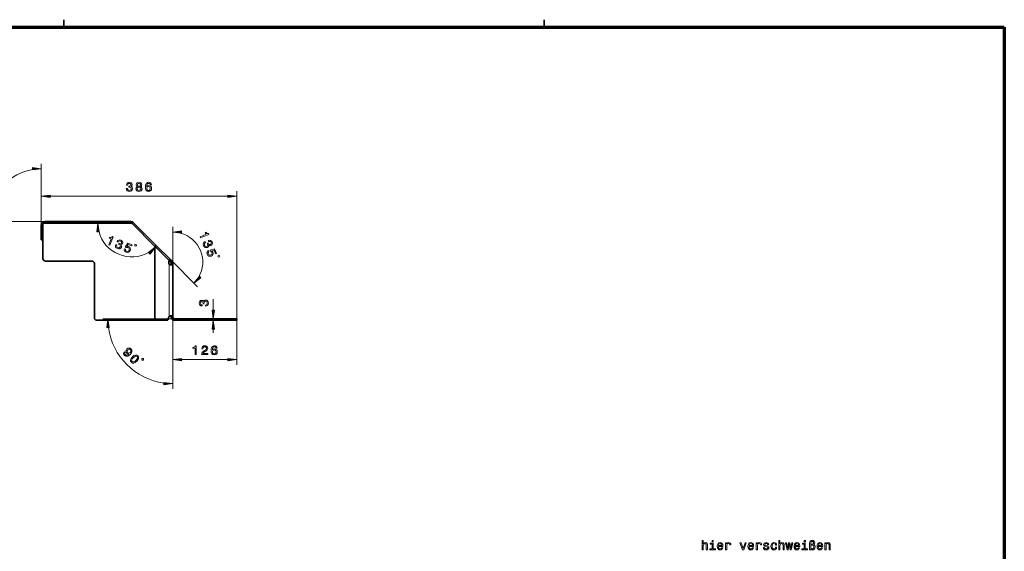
# Model space of a CAD drawing. Extents: x 5 to 2705, y 5 to 648.
# Tile 49 of 50: x 443 to 833, y 379 to 589. Entities that reach past the tile are written whole.
import ezdxf

# ---------------------------------------------------------------- set-up
doc = ezdxf.new("R2010")
doc.units = 0
doc.linetypes.add('DASHDOT', pattern=[18.5, 12, -3, 0.5, -3])

msp = doc.modelspace()

# ---------------------------------------------------------------- linework, layer by layer
at = {"color": 7, "lineweight": 35}
for p, q in [((461, 586), (461, 589)), ((651, 586), (651, 589)), ((452.03595, 502.995453), (452.03595, 507.808807)), ((452.635925, 507.82193), (452.635925, 507.808929)), ((452.635925, 502.995453), (452.635925, 507.808807)), ((453.382446, 508.568817), (453.395813, 508.568817)), ((453.395935, 509.168823), (487.435944, 509.168823)), ((453.395935, 508.568817), (487.435944, 508.568817)), ((475.689178, 508.568817), (467.182709, 508.568817)), ((487.435944, 509.168823), (487.472595, 509.168823)), ((487.435944, 508.568817), (487.472595, 508.568817)), ((487.472534, 508.568817), (487.485901, 508.568817)), ((488.008026, 508.348206), (488.009888, 508.346344)), ((488.434265, 508.770477), (488.01001, 508.346222)), ((497.011658, 499.344543), (488.01001, 508.346222)), ((497.435944, 499.768829), (488.434265, 508.770477)), ((452.03595, 501.995453), (452.03595, 502.995453)), ((452.635925, 501.995453), (452.635925, 502.995453)), ((452.03595, 501.995453), (452.635925, 501.995453)), ((452.635925, 501.995514), (452.635925, 494.568817)), ((497.435944, 499.768829), (497.011658, 499.344543)), ((497.011658, 499.344543), (497.082397, 499.273834)), ((497.011658, 471.128082), (497.011658, 499.103149)), ((497.182343, 499.173889), (497.082397, 499.273834)), ((497.182373, 499.173859), (502.466125, 493.890076)), ((497.435944, 499.768829), (497.506653, 499.69812)), ((502.958893, 494.24585), (497.506653, 499.69812)), ((453.635925, 493.568817), (472.03595, 493.568817)), ((473.03595, 471.128082), (473.03595, 492.568817)), ((502.534637, 493.821564), (502.466217, 493.890015)), ((502.534637, 493.821564), (502.805542, 493.55069)), ((502.805542, 493.55069), (503.213348, 493.142883)), ((502.958893, 494.24585), (503.229828, 493.974945)), ((503.637604, 493.567169), (503.213348, 493.142883)), ((503.229828, 493.974945), (503.637604, 493.567169)), ((504.03595, 492.605499), (503.435944, 492.605499)), ((503.435944, 492.605499), (503.435944, 492.339386)), ((504.03595, 492.339386), (503.435944, 492.339386)), ((504.03595, 492.605499), (504.03595, 492.339386)), ((504.03595, 471.652618), (504.03595, 492.339386)), ((503.435944, 471.652618), (503.435944, 471.488068)), ((504.03595, 471.652618), (503.435944, 471.652618)), ((504.03595, 471.488068), (503.435944, 471.488068)), ((504.03595, 471.652618), (504.03595, 471.488068)), ((474.03595, 470.128082), (498.011536, 470.128082)), ((498.011658, 470.128082), (501.850464, 470.128082)), ((504.795929, 470.728088), (505.195129, 470.728088)), ((504.795929, 470.728088), (504.795929, 470.128082)), ((504.795929, 470.128082), (505.195129, 470.128082)), ((505.195129, 470.728088), (505.582275, 470.728088)), ((505.195129, 470.128082), (505.582275, 470.128082)), ((528.329895, 470.728088), (505.582275, 470.728088)), ((528.329895, 470.128082), (505.582275, 470.128082)), ((527.329895, 470.128082), (526.929871, 470.128082)), ((527.329895, 470.128082), (528.729919, 470.128082)), ((528.329895, 470.728088), (529.329895, 470.728088)), ((528.329895, 470.128082), (529.329895, 470.128082)), ((529.329895, 470.128082), (528.729919, 470.128082)), ((529.329895, 470.728088), (529.329895, 470.128082))]:
    msp.add_line(p, q, dxfattribs=at)
at = {"color": 7, "lineweight": 70}
for p, q in [((8.000006, 586), (833, 586)), ((833, 586), (833, 8))]:
    msp.add_line(p, q, dxfattribs=at)
at = {"color": 7, "lineweight": 13}
for p, q in [((452.03595, 507.808807), (452.03595, 532.038879)), ((452.03595, 507.808807), (452.03595, 521.168823)), ((455.505981, 519.168823), (525.859863, 519.168823)), ((529.329895, 470.728088), (529.329895, 521.168823)), ((453.395935, 509.168823), (429.165863, 509.168823)), ((487.435944, 509.168823), (487.435944, 508.568817)), ((487.472595, 509.168823), (487.472595, 508.568817)), ((504.03595, 492.339386), (504.03595, 507.041473)), ((452.03595, 502.995453), (452.635925, 502.995453)), ((497.011658, 499.344543), (498.65033, 497.705902)), ((497.506653, 499.69812), (497.082397, 499.273834)), ((502.958893, 494.24585), (502.534637, 493.821564)), ((502.675934, 471.652618), (502.675934, 492.339386)), ((503.229828, 493.974945), (502.805542, 493.55069)), ((502.958893, 494.24585), (513.845398, 483.359375)), ((520.03595, 474.198151), (520.03595, 478.494324)), ((504.03595, 471.652618), (504.03595, 443.092834)), ((504.03595, 471.652618), (504.03595, 452.568817)), ((505.582275, 470.728088), (476.400696, 470.728088)), ((505.195129, 470.728088), (505.195129, 470.128082)), ((505.582275, 470.728088), (505.582275, 470.128082)), ((520.03595, 470.128082), (520.03595, 470.728088)), ((528.329895, 470.728088), (528.329895, 470.128082)), ((529.329895, 470.128082), (529.329895, 452.568817)), ((520.03595, 465.128082), (520.03595, 466.65802)), ((507.505981, 454.568817), (525.859863, 454.568817))]:
    msp.add_line(p, q, dxfattribs=at)
at = {"color": 7, "linetype": 'DASHDOT', "lineweight": 13, "ltscale": 0.018003}
for p, q in [((487.435944, 509.228821), (487.435944, 508.508698)), ((505.582275, 470.788116), (505.582275, 470.067993)), ((528.329895, 470.788116), (528.329895, 470.067993))]:
    msp.add_line(p, q, dxfattribs=at)
at = {"color": 7, "linetype": 'DASHDOT', "lineweight": 13, "ltscale": 0.017999}
msp.add_line((451.975952, 502.995453), (452.695923, 502.995453), dxfattribs=at)
at = {"color": 7, "linetype": 'DASHDOT', "lineweight": 13, "ltscale": 0.021}
msp.add_line((497.591492, 499.782959), (496.997528, 499.188995), dxfattribs=at)
at = {"color": 7, "linetype": 'DASHDOT', "lineweight": 13, "ltscale": 0.029494}
msp.add_line((503.163879, 494.450836), (502.329651, 493.616608), dxfattribs=at)
at = {"color": 7, "lineweight": 13}
for points in [[(448.565857, 529.582031), (452.03595, 530.038879), (448.565857, 530.495728)], [(485.675995, 522.26825), (485.675995, 522.23291), (485.756683, 521.748779), (485.993713, 521.385681), (486.366913, 521.153687), (486.861145, 521.067993), (487.385651, 521.153687), (487.779022, 521.37561), (488.031189, 521.728638), (488.121948, 522.182495), (488.081604, 522.480042), (487.970673, 522.722168), (487.789124, 522.908752), (487.547028, 523.044922), (487.874847, 523.317261), (487.990845, 523.750977), (487.915192, 524.144348), (487.698334, 524.441895), (487.345306, 524.628479), (486.861145, 524.694031), (486.407257, 524.613342), (486.059296, 524.391479), (485.832336, 524.038452), (485.756683, 523.569397), (485.756683, 523.534119), (486.205536, 523.534119), (486.24588, 523.856873), (486.377014, 524.088867), (486.588806, 524.230042), (486.886383, 524.280518), (487.148621, 524.240173), (487.340271, 524.134277), (487.456268, 523.962769), (487.501648, 523.730774), (487.456268, 523.483643), (487.335205, 523.317261), (487.123413, 523.21637), (486.835938, 523.186096), (486.639252, 523.191162), (486.639252, 522.792725), (486.886383, 522.802856), (487.204102, 522.757446), (487.441132, 522.636414), (487.582336, 522.439697), (487.632782, 522.182495), (487.577301, 521.890015), (487.43103, 521.673157), (487.199066, 521.536987), (486.891418, 521.491577), (486.5737, 521.541992), (486.341705, 521.693298), (486.195435, 521.935425), (486.139984, 522.26825)], [(490.057556, 523.054993), (489.800354, 522.913757), (489.62384, 522.717102), (489.512878, 522.469971), (489.4776, 522.172424), (489.558289, 521.723572), (489.790283, 521.37561), (490.168518, 521.153687), (490.682922, 521.067993), (491.192291, 521.153687), (491.570526, 521.37561), (491.802521, 521.723572), (491.888245, 522.172424), (491.8479, 522.469971), (491.742004, 522.717102), (491.560425, 522.913757), (491.308289, 523.054993), (491.51001, 523.176025), (491.651215, 523.342468), (491.736938, 523.544189), (491.767212, 523.791321), (491.686523, 524.149353), (491.474701, 524.436829), (491.131775, 524.623413), (490.682922, 524.694031), (490.229034, 524.623413), (489.886078, 524.436829), (489.66922, 524.149353), (489.593567, 523.791321), (489.618805, 523.544189), (489.704529, 523.342468)], [(489.961731, 522.182495), (490.007141, 522.449829), (490.153381, 522.65155), (490.38031, 522.782654), (490.682922, 522.828064), (490.980469, 522.782654), (491.207397, 522.65155), (491.353668, 522.449829), (491.404114, 522.182495), (491.353668, 521.89502), (491.207397, 521.678223), (490.980469, 521.536987), (490.682922, 521.491577), (490.38031, 521.536987), (490.153381, 521.678223), (490.007141, 521.89502)], [(490.072693, 523.750977), (490.113037, 523.972839), (490.23407, 524.144348), (490.42572, 524.250244), (490.682922, 524.290588), (490.935089, 524.250244), (491.126709, 524.144348), (491.247742, 523.972839), (491.293152, 523.750977), (491.247742, 523.523987), (491.126709, 523.347473), (490.935089, 523.231506), (490.682922, 523.196167), (490.42572, 523.236572), (490.23407, 523.347473), (490.113037, 523.523987)], [(495.629303, 523.725708), (495.533508, 524.134277), (495.311584, 524.436829), (494.968658, 524.628479), (494.524841, 524.694031), (494.227295, 524.658752), (493.970093, 524.562927), (493.743164, 524.406555), (493.551514, 524.184692), (493.400208, 523.907288), (493.289246, 523.569397), (493.218658, 523.171021), (493.198486, 522.722168), (493.279175, 522.005981), (493.526306, 521.486572), (493.924713, 521.173889), (494.46936, 521.067993), (494.958557, 521.158752), (495.331757, 521.395752), (495.573853, 521.768982), (495.659576, 522.243042), (495.573853, 522.722168), (495.341858, 523.090271), (494.983765, 523.322266), (494.539978, 523.402954), (494.060852, 523.302124), (493.702789, 523.014648), (493.778442, 523.569397), (493.939819, 523.967834), (494.186951, 524.204834), (494.529907, 524.285522), (494.782043, 524.245178), (494.973694, 524.139282), (495.099792, 523.962769), (495.165344, 523.725708)], [(495.17038, 522.237976), (495.114899, 521.920288), (494.973694, 521.678223), (494.746765, 521.516785), (494.464325, 521.46637), (494.166779, 521.516785), (493.939819, 521.673157), (493.793579, 521.915222), (493.748199, 522.23291), (493.798615, 522.545654), (493.939819, 522.782654), (494.171814, 522.93396), (494.484497, 522.989441), (494.756836, 522.93396), (494.973694, 522.78772), (495.114899, 522.550659)], [(455.505981, 519.625671), (452.03595, 519.168823), (455.505981, 518.711975)], [(525.859863, 518.711975), (529.329895, 519.168823), (525.859863, 519.625671)], [(474.881775, 505.098755), (474.424927, 508.568817), (473.968079, 505.098755)], [(478.718048, 500.026825), (479.142029, 499.851196), (480.491089, 503.108063), (480.174255, 503.239288), (479.972656, 502.989807), (479.7258, 502.868256), (479.423218, 502.862579), (479.05365, 502.971985), (478.916626, 502.641174), (479.671448, 502.328522)], [(507.505981, 505.498322), (504.03595, 505.041473), (507.505981, 504.584625)], [(514.897034, 503.198792), (515.072693, 502.774811), (518.329529, 504.12384), (518.198303, 504.440704), (517.879333, 504.40683), (517.618835, 504.495453), (517.400879, 504.705353), (517.216919, 505.044067), (516.886108, 504.907013), (517.19873, 504.152191)], [(481.500122, 500.064453), (481.486633, 500.03183), (481.375885, 499.55365), (481.455933, 499.127472), (481.711945, 498.770294), (482.135742, 498.501984), (482.653137, 498.380463), (483.101471, 498.434967), (483.469513, 498.664612), (483.727112, 499.049225), (483.80368, 499.339539), (483.793823, 499.605652), (483.697479, 499.847534), (483.52594, 500.065979), (483.933044, 500.192139), (484.206177, 500.548431), (484.286804, 500.940826), (484.200317, 501.298706), (483.945587, 501.606232), (483.523376, 501.852051), (483.073151, 501.951202), (482.666748, 501.879364), (482.32196, 501.640045), (482.072601, 501.235687), (482.059082, 501.203064), (482.473785, 501.031281), (482.634583, 501.314056), (482.844482, 501.47818), (483.094208, 501.527618), (483.388428, 501.460327), (483.615265, 501.322693), (483.751801, 501.15152), (483.793335, 500.9487), (483.74649, 500.71701), (483.609985, 500.506042), (483.434479, 500.398651), (483.200195, 500.386505), (482.923035, 500.468567), (482.743225, 500.548492), (482.590759, 500.18042), (482.822937, 500.095123), (483.099121, 499.931641), (483.27179, 499.729095), (483.326965, 499.493317), (483.275146, 499.23642), (483.111938, 498.987396), (482.893829, 498.843048), (482.62738, 498.806), (482.325806, 498.881775), (482.051575, 499.049957), (481.895142, 499.278534), (481.852661, 499.558136), (481.928772, 499.886902)], [(484.898987, 498.45462), (484.843231, 498.03009), (484.948029, 497.63736), (485.206299, 497.312012), (485.606018, 497.064545), (486.111328, 496.953491), (486.574005, 497.029327), (486.95752, 497.296295), (487.239014, 497.725525), (487.339294, 498.19165), (487.256531, 498.62442), (486.997803, 498.98819), (486.578674, 499.254578), (486.206055, 499.343414), (485.872131, 499.301575), (486.363464, 500.118835), (487.779907, 499.532135), (487.938171, 499.914215), (486.209564, 500.630219), (485.243073, 499.021729), (485.615814, 498.86734), (485.976776, 498.974396), (486.35437, 498.910767), (486.631348, 498.735992), (486.797882, 498.49234), (486.847748, 498.204224), (486.777435, 497.889435), (486.604584, 497.617126), (486.360901, 497.450592), (486.072784, 497.400696), (485.757996, 497.471039), (485.524567, 497.605957), (485.37793, 497.792236), (485.307648, 498.017883), (485.332306, 498.275146)], [(489.09375, 499.517456), (489.309326, 499.428131), (489.614166, 499.554443), (489.703461, 499.77002), (489.577209, 500.07486), (489.361633, 500.164154), (489.056763, 500.037872), (488.967468, 499.822296)], [(495.105438, 496.343384), (497.236115, 499.120117), (494.459351, 496.989441)], [(516.890869, 501.258209), (516.858276, 501.24469), (516.441833, 500.984863), (516.197083, 500.626892), (516.125549, 500.193359), (516.235474, 499.703918), (516.515442, 499.252167), (516.870972, 498.973663), (517.29364, 498.875763), (517.747681, 498.965607), (518.007141, 499.11673), (518.188354, 499.31189), (518.29126, 499.551056), (518.324463, 499.826813), (518.701477, 499.628174), (519.146606, 499.686951), (519.481079, 499.907379), (519.672974, 500.221588), (519.710266, 500.619171), (519.585571, 501.091583), (519.337341, 501.480011), (518.999146, 501.716583), (518.586121, 501.791168), (518.12384, 501.681549), (518.091248, 501.66806), (518.263, 501.253387), (518.57666, 501.33963), (518.841187, 501.307281), (519.052673, 501.165588), (519.213135, 500.910004), (519.276245, 500.652252), (519.251709, 500.434692), (519.137695, 500.261902), (518.940735, 500.131195), (518.695068, 500.078552), (518.494995, 500.126709), (518.32074, 500.283813), (518.182739, 500.537781), (518.112183, 500.721466), (517.74408, 500.56897), (517.847961, 500.344513), (517.927612, 500.0336), (517.906494, 499.768311), (517.778809, 499.562592), (517.560486, 499.417542), (517.269043, 499.356842), (517.012695, 499.408997), (516.798096, 499.571228), (516.638489, 499.838074), (516.563477, 500.150909), (516.614502, 500.423126), (516.782166, 500.650909), (517.06842, 500.829529)], [(518.155945, 497.716492), (517.816284, 497.45575), (517.612671, 497.103912), (517.565247, 496.691254), (517.672913, 496.233643), (517.951721, 495.797791), (518.33252, 495.524261), (518.792419, 495.441833), (519.295044, 495.546326), (519.695557, 495.804993), (519.943054, 496.169556), (520.017273, 496.60968), (519.909302, 497.094452), (519.708618, 497.420776), (519.442932, 497.627319), (520.368286, 497.857758), (520.954956, 496.441315), (521.337036, 496.599579), (520.621033, 498.328186), (518.800232, 497.874207), (518.954651, 497.501495), (519.285522, 497.32193), (519.507568, 497.009949), (519.579834, 496.690552), (519.52533, 496.400452), (519.356812, 496.161438), (519.084534, 495.988617), (518.769775, 495.918274), (518.479675, 495.972809), (518.240662, 496.141266), (518.067871, 496.413605), (517.998169, 496.674072), (518.026184, 496.909454), (518.136047, 497.118744), (518.335388, 497.283173)], [(521.873596, 495.501862), (521.962891, 495.286285), (522.267761, 495.160034), (522.483337, 495.249298), (522.609619, 495.554169), (522.520325, 495.769745), (522.215454, 495.896027), (521.999878, 495.806732)], [(514.561829, 487.550323), (512.431152, 484.77359), (515.207886, 486.904236)], [(516.936523, 475.705414), (516.971802, 475.705414), (517.455994, 475.786102), (517.819092, 476.023132), (518.051086, 476.396332), (518.136841, 476.890564), (518.051086, 477.41507), (517.829163, 477.808441), (517.476135, 478.060577), (517.022278, 478.151398), (516.724731, 478.111023), (516.482605, 478.000092), (516.296021, 477.818512), (516.159851, 477.576447), (515.887512, 477.904266), (515.453796, 478.020264), (515.060425, 477.944611), (514.762878, 477.727753), (514.576294, 477.374725), (514.510742, 476.890564), (514.591431, 476.436676), (514.813354, 476.088684), (515.166321, 475.861755), (515.635376, 475.786102), (515.670654, 475.786102), (515.670654, 476.234955), (515.3479, 476.275299), (515.115906, 476.406403), (514.974731, 476.618225), (514.924255, 476.915802), (514.9646, 477.17804), (515.070557, 477.369659), (515.242004, 477.485657), (515.473999, 477.531067), (515.721069, 477.485657), (515.887512, 477.364655), (515.988403, 477.152832), (516.018677, 476.865356), (516.013611, 476.668671), (516.412048, 476.668671), (516.401917, 476.915802), (516.447327, 477.233521), (516.568359, 477.470551), (516.765076, 477.611755), (517.022278, 477.66217), (517.314758, 477.60672), (517.531616, 477.46048), (517.667786, 477.228455), (517.713196, 476.920807), (517.66272, 476.603119), (517.511475, 476.371124), (517.269348, 476.224884), (516.936523, 476.169373)], [(519.579102, 474.198151), (520.03595, 470.728088), (520.492798, 474.198151)], [(478.857513, 467.258026), (478.400696, 470.728088), (477.943848, 467.258026)], [(520.492798, 466.65802), (520.03595, 470.128082), (519.579102, 466.65802)], [(512.856079, 456.568817), (513.315063, 456.568817), (513.315063, 460.094025), (512.972107, 460.094025), (512.881348, 459.786407), (512.699768, 459.57962), (512.422363, 459.458588), (512.039124, 459.418243), (512.039124, 459.060181), (512.856079, 459.060181)], [(515.452393, 456.568817), (517.857971, 456.568817), (517.857971, 457.002533), (515.956665, 457.002533), (516.062622, 457.239563), (516.244141, 457.436249), (516.803955, 457.794342), (517.101501, 457.945618), (517.434326, 458.162476), (517.671387, 458.414642), (517.807556, 458.712189), (517.857971, 459.050079), (517.772278, 459.473724), (517.535217, 459.806549), (517.172119, 460.018372), (516.703064, 460.094025), (516.218933, 460.008301), (515.850769, 459.771271), (515.61377, 459.393036), (515.533081, 458.893738), (515.533081, 458.823151), (515.992004, 458.823151), (515.992004, 458.863495), (516.037354, 459.206421), (516.173523, 459.458588), (516.390381, 459.619965), (516.677856, 459.675446), (516.970398, 459.625031), (517.187256, 459.498932), (517.32843, 459.302246), (517.378906, 459.055115), (517.343567, 458.823151), (517.247742, 458.626465), (517.086365, 458.454987), (516.864502, 458.30368), (516.566895, 458.142303), (516.072693, 457.82962), (515.724731, 457.496765), (515.517944, 457.093292), (515.452393, 456.583954)], [(521.629333, 459.125732), (521.533508, 459.534241), (521.311584, 459.836823), (520.968628, 460.028473), (520.524841, 460.094025), (520.227295, 460.058746), (519.970093, 459.962921), (519.743164, 459.806549), (519.551514, 459.584656), (519.400208, 459.307281), (519.289246, 458.969391), (519.218628, 458.570984), (519.198486, 458.122131), (519.279175, 457.406006), (519.526306, 456.886536), (519.924683, 456.573883), (520.46936, 456.467957), (520.958557, 456.558746), (521.331787, 456.795776), (521.573853, 457.168976), (521.659546, 457.643036), (521.573853, 458.122131), (521.341858, 458.490265), (520.983765, 458.72229), (520.539978, 458.802979), (520.060852, 458.702087), (519.70282, 458.414642), (519.778442, 458.969391), (519.939819, 459.367828), (520.186951, 459.604858), (520.529907, 459.685547), (520.782043, 459.645172), (520.973694, 459.539276), (521.099792, 459.362762), (521.165344, 459.125732)], [(484.852448, 457.713043), (484.624237, 457.377808), (484.560028, 457.006927), (484.667023, 456.628937), (484.938049, 456.258057), (485.173401, 456.072601), (485.426605, 455.947784), (485.697632, 455.897858), (485.990051, 455.91925), (486.293152, 456.008423), (486.614105, 456.172485), (486.938629, 456.404266), (487.277405, 456.707367), (487.719604, 457.270844), (487.91217, 457.812866), (487.855103, 458.312134), (487.552002, 458.772125), (487.138336, 459.057434), (486.703247, 459.150177), (486.268188, 459.057434), (485.879486, 458.782837), (485.594208, 458.383453), (485.501495, 457.955505), (485.587067, 457.54184), (485.850952, 457.170959), (486.253937, 456.903503), (486.713959, 456.857147), (486.261047, 456.518372), (485.865234, 456.350739), (485.522888, 456.35791), (485.230469, 456.543335), (485.069977, 456.753754), (485.012939, 456.967682), (485.048584, 457.181671), (485.180542, 457.384949)], [(486.228973, 458.440521), (486.485718, 458.625946), (486.760315, 458.700836), (487.027771, 458.654449), (487.270264, 458.490417), (487.441437, 458.240784), (487.491364, 457.969757), (487.420044, 457.698761), (487.23819, 457.438446), (486.974304, 457.25296), (486.706818, 457.185211), (486.439362, 457.24585), (486.186188, 457.427765), (486.025696, 457.659515), (485.975769, 457.91629), (486.039978, 458.180176)], [(488.086212, 455.670349), (487.579834, 455.056976), (487.348022, 454.48999), (487.372986, 453.980011), (487.665405, 453.530701), (488.111176, 453.241852), (488.621124, 453.216888), (489.18457, 453.45224), (489.801514, 453.955078), (490.300751, 454.56842), (490.454102, 454.8573), (490.539673, 455.135437), (490.514709, 455.645416), (490.229431, 456.094727), (489.77655, 456.383575), (489.263, 456.404968), (488.696014, 456.173157)], [(488.428558, 455.328003), (488.88858, 455.730988), (489.287994, 455.952057), (489.630341, 455.97345), (489.933441, 455.798737), (490.104614, 455.499176), (490.083221, 455.15683), (489.862122, 454.757446), (489.459167, 454.297394), (488.995544, 453.8909), (488.596161, 453.669769), (488.253815, 453.648346), (487.957825, 453.82312), (487.779541, 454.12265), (487.800934, 454.464996), (488.022003, 454.86441)], [(521.17041, 457.63797), (521.114929, 457.320251), (520.973694, 457.078186), (520.746765, 456.916779), (520.464355, 456.866364), (520.166748, 456.916779), (519.939819, 457.073151), (519.793579, 457.315216), (519.748169, 457.632935), (519.798645, 457.945618), (519.939819, 458.182648), (520.171814, 458.333954), (520.484497, 458.389435), (520.756836, 458.333954), (520.973694, 458.187683), (521.114929, 457.950653)], [(491.779968, 454.508514), (491.944946, 454.343536), (492.274933, 454.343536), (492.439941, 454.508514), (492.439941, 454.838501), (492.274933, 455.003479), (491.944946, 455.003479), (491.779968, 454.838501)], [(507.505981, 455.025665), (504.03595, 454.568817), (507.505981, 454.111969)], [(525.859863, 454.111969), (529.329895, 454.568817), (525.859863, 455.025665)], [(500.565887, 444.635986), (504.03595, 445.092834), (500.565887, 445.549683)], [(713.450623, 379.425903), (713.894409, 379.425903), (713.894409, 380.989319), (713.939819, 381.347382), (714.08606, 381.609619), (714.312988, 381.770996), (714.615601, 381.831512), (714.857666, 381.781097), (715.008972, 381.644928), (715.084656, 381.417969), (715.109863, 381.115387), (715.109863, 379.425903), (715.55365, 379.425903), (715.55365, 381.206177), (715.533508, 381.56424), (715.442688, 381.861786), (715.145142, 382.134125), (714.681152, 382.22995), (714.429016, 382.194641), (714.212158, 382.098816), (714.030579, 381.94751), (713.894409, 381.740753), (713.894409, 383.046936), (713.450623, 383.046936)], [(717.843262, 379.799103), (717.843262, 382.043335), (716.703491, 382.043335), (716.703491, 381.6651), (717.399475, 381.6651), (717.399475, 379.799103), (716.491699, 379.799103), (716.491699, 379.425903), (718.761169, 379.425903), (718.761169, 379.799103)], [(717.858398, 383.046936), (717.389404, 383.046936), (717.389404, 382.542633), (717.858398, 382.542633)], [(719.911011, 380.651398), (721.686218, 380.651398), (721.691284, 380.858185), (721.610596, 381.438141), (721.388672, 381.871857), (721.035645, 382.134125), (720.56665, 382.22995), (720.107666, 382.129059), (719.754639, 381.846649), (719.52771, 381.387726), (719.447021, 380.782532), (719.522644, 380.162201), (719.749634, 379.708313), (720.097595, 379.425903), (720.551514, 379.330078), (720.944885, 379.39563), (721.267639, 379.567108), (721.504639, 379.839447), (721.640808, 380.202545), (721.202087, 380.202545), (721.111267, 380.000824), (720.980164, 379.849548), (720.606995, 379.728485), (720.319519, 379.783966), (720.102661, 379.96048), (719.961426, 380.247955), (719.911011, 380.636292)], [(719.911011, 381.024597), (719.966492, 381.372589), (720.102661, 381.629791), (720.309387, 381.786133), (720.581726, 381.841614), (720.84906, 381.786133), (721.055786, 381.629791), (721.181885, 381.372589), (721.227295, 381.024597)], [(722.725098, 379.425903), (723.168945, 379.425903), (723.168945, 380.974182), (723.214294, 381.347382), (723.350464, 381.614655), (723.572388, 381.776062), (723.869934, 381.831512), (724.091858, 381.796234), (724.25824, 381.695343), (724.359131, 381.523895), (724.394409, 381.291901), (724.843262, 381.291901), (724.782776, 381.700409), (724.616333, 381.99292), (724.338928, 382.169434), (723.960693, 382.22995), (723.703491, 382.189606), (723.481628, 382.088715), (723.284912, 381.917267), (723.128601, 381.685272), (723.128601, 382.134125), (722.725098, 382.134125)], [(729.442688, 379.425903), (729.911743, 379.425903), (730.900208, 382.134125), (730.441284, 382.134125), (729.679749, 379.950409), (728.903076, 382.134125), (728.439087, 382.134125)], [(732.055115, 380.651398), (733.830322, 380.651398), (733.835327, 380.858185), (733.754639, 381.438141), (733.532776, 381.871857), (733.179749, 382.134125), (732.710693, 382.22995), (732.25177, 382.129059), (731.898743, 381.846649), (731.671814, 381.387726), (731.591125, 380.782532), (731.666748, 380.162201), (731.893738, 379.708313), (732.241699, 379.425903), (732.695557, 379.330078), (733.088928, 379.39563), (733.411743, 379.567108), (733.648743, 379.839447), (733.784912, 380.202545), (733.34613, 380.202545), (733.255371, 380.000824), (733.124268, 379.849548), (732.751038, 379.728485), (732.463623, 379.783966), (732.246765, 379.96048), (732.10553, 380.247955), (732.055115, 380.636292)], [(732.055115, 381.024597), (732.110596, 381.372589), (732.246765, 381.629791), (732.453491, 381.786133), (732.72583, 381.841614), (732.993164, 381.786133), (733.19989, 381.629791), (733.325989, 381.372589), (733.371399, 381.024597)], [(734.869202, 379.425903), (735.312988, 379.425903), (735.312988, 380.974182), (735.358398, 381.347382), (735.494568, 381.614655), (735.716492, 381.776062), (736.014038, 381.831512), (736.235901, 381.796234), (736.402344, 381.695343), (736.503235, 381.523895), (736.538513, 381.291901), (736.987366, 381.291901), (736.92688, 381.700409), (736.760437, 381.99292), (736.483032, 382.169434), (736.104797, 382.22995), (735.847595, 382.189606), (735.625671, 382.088715), (735.429016, 381.917267), (735.272705, 381.685272), (735.272705, 382.134125), (734.869202, 382.134125)], [(739.065186, 381.004425), (738.636475, 381.105286), (738.318787, 381.221283), (738.212891, 381.458313), (738.243164, 381.624756), (738.34906, 381.745789), (738.520508, 381.821442), (738.767639, 381.851685), (739.004639, 381.821442), (739.191284, 381.730652), (739.312317, 381.594482), (739.362732, 381.412933), (739.796448, 381.412933), (739.796448, 381.423035), (739.720825, 381.750824), (739.514038, 382.008026), (739.191284, 382.169434), (738.767639, 382.22995), (738.338928, 382.169434), (738.026245, 382.002991), (737.82959, 381.755859), (737.769043, 381.443207), (737.814453, 381.140594), (737.955688, 380.928772), (738.187683, 380.777496), (738.525574, 380.67157), (739.019775, 380.550537), (739.322388, 380.424469), (739.403076, 380.323608), (739.43335, 380.172302), (739.387939, 379.985687), (739.266907, 379.844482), (739.070251, 379.753723), (738.807983, 379.72345), (738.530579, 379.753723), (738.328857, 379.859619), (738.192688, 380.031097), (738.137207, 380.268127), (737.708557, 380.268127), (737.779175, 379.864655), (737.985901, 379.572144), (738.313721, 379.39563), (738.767639, 379.330078), (739.241699, 379.39563), (739.589661, 379.572144), (739.801514, 379.854584), (739.877136, 380.222748), (739.821655, 380.540466), (739.665344, 380.757324), (739.408142, 380.898529)], [(742.499634, 381.23642), (742.938354, 381.23642), (742.847595, 381.639893), (742.630737, 381.957611), (742.292847, 382.154297), (741.854065, 382.22995), (741.369934, 382.129059), (741.00177, 381.846649), (740.769775, 381.387726), (740.689087, 380.77243), (740.764771, 380.162201), (740.991699, 379.708313), (741.349731, 379.425903), (741.838928, 379.330078), (742.272644, 379.405731), (742.610596, 379.617554), (742.842529, 379.950409), (742.94342, 380.394196), (742.519775, 380.394196), (742.444153, 380.111786), (742.302917, 379.899963), (742.101196, 379.768829), (741.854065, 379.728485), (741.546448, 379.794067), (741.324524, 379.995789), (741.188354, 380.323608), (741.143005, 380.787567), (741.188354, 381.241455), (741.32959, 381.569275), (741.556519, 381.770996), (741.854065, 381.841614), (742.116333, 381.796234), (742.312988, 381.680237), (742.444153, 381.488586)], [(743.810852, 379.425903), (744.254639, 379.425903), (744.254639, 380.989319), (744.300049, 381.347382), (744.446289, 381.609619), (744.673218, 381.770996), (744.97583, 381.831512), (745.217896, 381.781097), (745.369202, 381.644928), (745.444885, 381.417969), (745.470093, 381.115387), (745.470093, 379.425903), (745.913879, 379.425903), (745.913879, 381.206177), (745.893677, 381.56424), (745.802917, 381.861786), (745.505371, 382.134125), (745.041382, 382.22995), (744.789246, 382.194641), (744.572388, 382.098816), (744.390808, 381.94751), (744.254639, 381.740753), (744.254639, 383.046936), (743.810852, 383.046936)], [(747.487366, 379.425903), (747.890808, 381.725616), (748.294312, 379.425903), (748.717896, 379.425903), (749.383606, 382.134125), (748.954956, 382.134125), (748.506104, 379.834412), (748.107666, 382.134125), (747.668945, 382.134125), (747.270508, 379.834412), (746.821655, 382.134125), (746.39801, 382.134125), (747.063721, 379.425903)], [(750.27124, 380.651398), (752.046448, 380.651398), (752.051514, 380.858185), (751.970825, 381.438141), (751.748901, 381.871857), (751.395874, 382.134125), (750.92688, 382.22995), (750.467896, 382.129059), (750.114868, 381.846649), (749.887939, 381.387726), (749.807251, 380.782532), (749.882874, 380.162201), (750.109863, 379.708313), (750.457825, 379.425903), (750.911743, 379.330078), (751.305115, 379.39563), (751.627869, 379.567108), (751.864868, 379.839447), (752.001038, 380.202545), (751.562317, 380.202545), (751.471497, 380.000824), (751.340393, 379.849548), (750.967163, 379.728485), (750.679749, 379.783966), (750.462891, 379.96048), (750.321655, 380.247955), (750.27124, 380.636292)], [(750.27124, 381.024597), (750.326721, 381.372589), (750.462891, 381.629791), (750.669617, 381.786133), (750.941956, 381.841614), (751.20929, 381.786133), (751.416016, 381.629791), (751.542114, 381.372589), (751.587524, 381.024597)], [(754.275574, 379.799103), (754.275574, 382.043335), (753.135803, 382.043335), (753.135803, 381.6651), (753.831726, 381.6651), (753.831726, 379.799103), (752.92395, 379.799103), (752.92395, 379.425903), (755.19342, 379.425903), (755.19342, 379.799103)], [(754.290649, 383.046936), (753.821655, 383.046936), (753.821655, 382.542633), (754.290649, 382.542633)], [(755.985229, 379.425903), (756.418945, 379.425903), (756.418945, 381.942474), (756.449158, 382.280365), (756.555115, 382.52243), (756.736633, 382.663666), (757.003906, 382.714081), (757.230896, 382.673737), (757.40741, 382.557739), (757.518372, 382.381226), (757.558716, 382.149231), (757.513306, 381.897095), (757.387207, 381.720581), (757.18042, 381.609619), (756.89801, 381.57431), (756.822388, 381.57431), (756.822388, 381.206177), (756.89801, 381.206177), (757.251038, 381.160767), (757.503235, 381.034698), (757.654541, 380.822876), (757.704956, 380.520294), (757.649475, 380.19751), (757.498169, 379.96048), (757.27124, 379.809174), (756.998901, 379.758759), (756.792114, 379.789001), (756.792114, 379.375458), (757.084595, 379.340179), (757.50824, 379.425903), (757.851196, 379.673035), (758.078125, 380.06134), (758.163879, 380.570709), (758.123535, 380.868256), (758.012573, 381.125458), (757.841125, 381.322144), (757.609131, 381.448242), (757.901611, 381.725616), (758.002502, 382.189606), (757.926819, 382.557739), (757.730164, 382.85025), (757.412415, 383.031799), (757.008972, 383.102417), (756.565186, 383.031799), (756.247437, 382.825043), (756.050781, 382.482086), (755.985229, 382.008026)], [(759.379272, 380.651398), (761.154541, 380.651398), (761.159546, 380.858185), (761.078857, 381.438141), (760.856934, 381.871857), (760.503906, 382.134125), (760.034912, 382.22995), (759.575989, 382.129059), (759.222961, 381.846649), (758.996033, 381.387726), (758.915344, 380.782532), (758.990967, 380.162201), (759.217896, 379.708313), (759.565918, 379.425903), (760.019775, 379.330078), (760.413147, 379.39563), (760.735901, 379.567108), (760.972961, 379.839447), (761.109131, 380.202545), (760.670349, 380.202545), (760.57959, 380.000824), (760.448486, 379.849548), (760.075256, 379.728485), (759.787781, 379.783966), (759.570923, 379.96048), (759.429749, 380.247955), (759.379272, 380.636292)], [(759.379272, 381.024597), (759.434753, 381.372589), (759.570923, 381.629791), (759.77771, 381.786133), (760.050049, 381.841614), (760.317322, 381.786133), (760.524109, 381.629791), (760.650208, 381.372589), (760.695557, 381.024597)], [(762.026978, 379.425903), (762.470764, 379.425903), (762.470764, 380.989319), (762.516174, 381.347382), (762.662415, 381.609619), (762.889404, 381.770996), (763.191956, 381.831512), (763.434021, 381.781097), (763.585327, 381.644928), (763.661011, 381.417969), (763.686218, 381.115387), (763.686218, 379.425903), (764.130005, 379.425903), (764.130005, 381.206177), (764.109863, 381.56424), (764.019043, 381.861786), (763.721497, 382.134125), (763.257568, 382.22995), (763.000305, 382.194641), (762.783447, 382.098816), (762.596863, 381.937439), (762.450623, 381.720581), (762.450623, 382.134125), (762.026978, 382.134125)]]:
    msp.add_lwpolyline(points, close=True, dxfattribs=at)
at = {"color": 7, "lineweight": 35}
for points in [[(503.637451, 491.986694), (503.457245, 492.000916), (503.262421, 492.04248), (503.063232, 492.110382), (502.955597, 492.158936), (502.851135, 492.215607), (502.760864, 492.274048), (502.675934, 492.339386)], [(503.435944, 492.339386), (503.432312, 492.242065), (503.419861, 492.159607), (503.396606, 492.092896), (503.371399, 492.053406), (503.339386, 492.023102)], [(504.03595, 492.339386), (504.033081, 492.272034), (504.023651, 492.211426), (503.998749, 492.141571), (503.958038, 492.084778), (503.900757, 492.041168), (503.853363, 492.019318), (503.799255, 492.003174), (503.722504, 491.990723), (503.637451, 491.986694)], [(502.675934, 471.652618), (502.867432, 471.750122), (503.067017, 471.825989), (503.267212, 471.880768), (503.460144, 471.914307), (503.637543, 471.925812)], [(502.675934, 471.652618), (502.782104, 471.710114), (502.891785, 471.760651), (503.116455, 471.841431), (503.339386, 471.895569)], [(503.339386, 471.895569), (503.370117, 471.871979), (503.394836, 471.841583), (503.413544, 471.804352), (503.426361, 471.760406), (503.435944, 471.652618)], [(503.339752, 471.895355), (503.370392, 471.871735), (503.39502, 471.841339), (503.413635, 471.804138), (503.426392, 471.760193), (503.435944, 471.652618)], [(503.637543, 471.925812), (503.723511, 471.922333), (503.801117, 471.911713), (503.88916, 471.885834), (503.957245, 471.845978), (504.003967, 471.791656), (504.028381, 471.72818), (504.03595, 471.652618)]]:
    msp.add_lwpolyline(points, dxfattribs=at)
at = {"color": 7, "lineweight": 13}
for centre, radius, start, end in [((452.03595, 509.168823), 20.870076, 99.570989, 170.428984), ((487.787415, 508.568817), 13.362475, 195.049757, 299.95024), ((504.03595, 493.168823), 11.872659, 329.999849, 75.000128), ((504.03595, 470.728088), 25.635259, 187.779621, 262.220412)]:
    msp.add_arc(centre, radius, start, end, dxfattribs=at)
at = {"color": 7, "lineweight": 35}
for centre, radius, start, end in [((453.395935, 507.808807), 1.36, 90.000003, 180.000005), ((453.395935, 507.808807), 0.76, 90.000003, 180.000005), ((487.472595, 507.808807), 1.36, 45.000001, 90.000003), ((487.472595, 507.808807), 0.76, 45.000001, 90.000003), ((497.111664, 499.103149), 0.1, 45.000001, 180.000005), ((453.635925, 494.568817), 1, 180.000005, 269.999997), ((472.03595, 492.568817), 1, 0, 90.000003), ((503.438202, 492.986603), 1, 153.684994, 220.335158), ((502.183289, 493.607239), 0.4, 333.684987, 45.000001), ((502.675934, 492.605499), 0.76, 0, 45.000001), ((502.675934, 492.605499), 1.36, 0, 45.000001), ((503.438202, 470.72583), 1.2, 129.436743, 187.098788), ((504.795929, 471.488068), 1.36, 179.999995, 269.999997), ((504.795929, 471.488068), 0.76, 179.999995, 269.999997), ((474.03595, 471.128082), 1, 180.000005, 269.999997), ((498.011658, 471.128082), 1, 180.000005, 269.999997), ((501.850464, 470.528107), 0.4, 269.999997, 7.098788)]:
    msp.add_arc(centre, radius, start, end, dxfattribs=at)
at = {"color": 7, "lineweight": 13}
for points in [[(448.565857, 529.582031), (452.03595, 530.038879), (448.565857, 530.495728)], [(452.03595, 519.168823), (455.505981, 518.711975), (455.505981, 519.625671)], [(525.859863, 518.711975), (529.329895, 519.168823), (525.859863, 519.625671)], [(473.968079, 505.098755), (474.881775, 505.098755), (474.424927, 508.568817)], [(504.03595, 505.041473), (507.505981, 504.584625), (507.505981, 505.498322)], [(494.459351, 496.989441), (495.105438, 496.343384), (497.236115, 499.120117)], [(512.431152, 484.77359), (515.207886, 486.904236), (514.561829, 487.550323)], [(519.579102, 474.198151), (520.03595, 470.728088), (520.492798, 474.198151)], [(477.943848, 467.258026), (478.857513, 467.258026), (478.400696, 470.728088)], [(519.579102, 466.65802), (520.492798, 466.65802), (520.03595, 470.128082)], [(504.03595, 454.568817), (507.505981, 454.111969), (507.505981, 455.025665)], [(525.859863, 454.111969), (529.329895, 454.568817), (525.859863, 455.025665)], [(500.565887, 444.635986), (504.03595, 445.092834), (500.565887, 445.549683)]]:
    msp.add_solid(points, dxfattribs=at)

doc.saveas('drawing.dxf')
